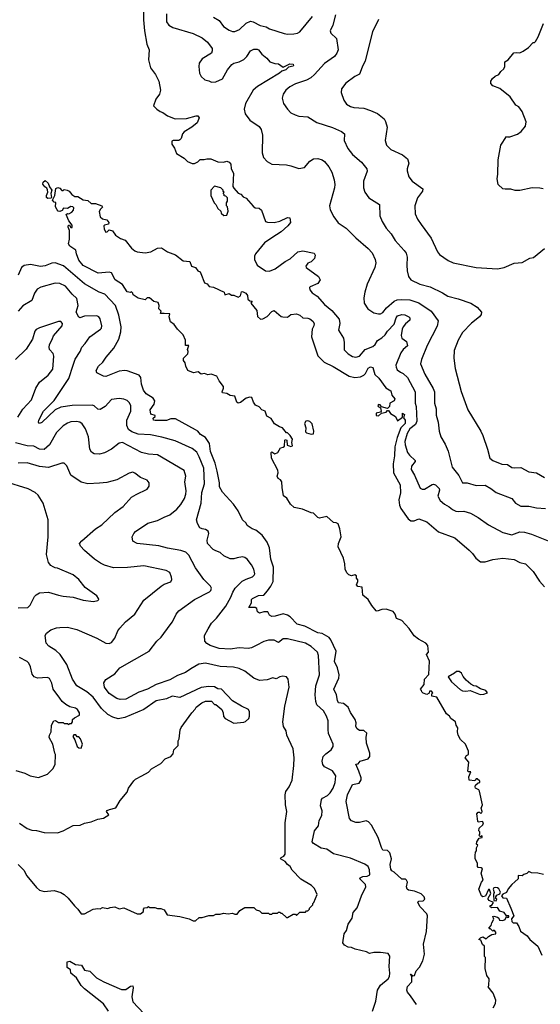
# Model space of a CAD drawing. Extents: x 1771496 to 1971148, y 471553 to 643630.
# Tile 6 of 256: x 1839138 to 1843778, y 486898 to 495673. Entities that reach past the tile are written whole.
import ezdxf

# ---------------------------------------------------------------- set-up
doc = ezdxf.new("R2010")
doc.units = 0

msp = doc.modelspace()

# ---------------------------------------------------------------- linework, layer by layer
at = {"layer": '0CON10XD'}
for points in [[(1840240, 495775), (1840241.7, 495671.7), (1840250, 495575), (1840270, 495455), (1840293.3, 495405), (1840286.7, 495315), (1840303.3, 495245), (1840347.5, 495185), (1840377.5, 495125), (1840392.5, 495045), (1840385, 495010), (1840352.5, 494965), (1840330, 494905), (1840360, 494875), (1840390, 494855), (1840415, 494846.7), (1840455, 494816.2), (1840525, 494790.8), (1840625, 494792), (1840710, 494815), (1840726, 494816), (1840738.3, 494798.3), (1840718.8, 494755), (1840671.2, 494715), (1840605, 494673.8), (1840588.8, 494655), (1840576.7, 494615), (1840565, 494602.5), (1840555, 494597.5), (1840505, 494596.7), (1840495, 494590), (1840493, 494563), (1840517, 494527), (1840535, 494480), (1840605, 494440), (1840635, 494410), (1840675, 494390), (1840695, 494392.5), (1840725, 494407.5), (1840745, 494427.5), (1840783, 494427), (1840805, 494433.3), (1840841.7, 494431.7), (1840905, 494407.5), (1840955, 494403.3), (1840985, 494412), (1841004.2, 494404.2), (1841020, 494385), (1841022, 494345), (1841044, 494305), (1841037.5, 494185), (1841045, 494170), (1841085, 494127.5), (1841108.3, 494118.3), (1841130, 494095), (1841155, 494081.2), (1841219.5, 494009.5), (1841237.5, 493997.5), (1841271.7, 493991.7), (1841292.5, 493975), (1841330, 493875), (1841347, 493867), (1841405.8, 493864.2), (1841455, 493876), (1841525, 493908.8), (1841545, 493906.7), (1841550, 493865), (1841528, 493835), (1841468, 493782), (1841385, 493729.4), (1841318.9, 493685), (1841238.6, 493585), (1841230.8, 493565), (1841230, 493535), (1841255, 493486.2), (1841330, 493435), (1841365, 493431.9), (1841416.2, 493453.8), (1841505, 493519.2), (1841548, 493542), (1841617, 493603), (1841661.7, 493611.7), (1841762.3, 493592.3), (1841772, 493575), (1841764.2, 493545), (1841734.4, 493515.6), (1841705, 493503.8), (1841688.8, 493475), (1841690, 493465), (1841800, 493385), (1841815.7, 493355), (1841795, 493322), (1841727.8, 493292.2), (1841722.2, 493285), (1841724.4, 493265), (1841745, 493240), (1841789.8, 493209.8), (1841855, 493135.8), (1841919.8, 493079.8), (1841984.2, 493005), (1841991.9, 492965), (1841980.6, 492905), (1842024.5, 492834.5), (1842031.1, 492795), (1842031.1, 492731.1), (1842064.7, 492694.7), (1842105, 492671.5), (1842135, 492664.6), (1842165, 492674.5), (1842216.5, 492733.5), (1842285, 492759.2), (1842305, 492778.2), (1842326.1, 492813.8), (1842365, 492836.9), (1842395, 492864.3), (1842415, 492898), (1842475, 492958.5), (1842492.7, 493015), (1842505, 493032.5), (1842545, 493046.5), (1842571.7, 493041.7), (1842605.6, 493025), (1842614.5, 493014.5), (1842614.4, 492995), (1842575, 492962.5), (1842555, 492934.6), (1842546.5, 492915), (1842538.3, 492858.3), (1842543.3, 492833.3), (1842586.7, 492805), (1842592.7, 492767.3), (1842555, 492733.8), (1842533.4, 492705), (1842491.1, 492595), (1842492.6, 492575), (1842503.1, 492553.1), (1842531.8, 492531.8), (1842555, 492519.7), (1842595, 492484.5), (1842662.9, 492355), (1842663.2, 492255), (1842671.3, 492225), (1842678, 492095), (1842664.9, 492065.1), (1842616.4, 492025), (1842590.8, 491985), (1842570.5, 491915), (1842573.3, 491885), (1842595, 491814.2), (1842610.8, 491790.8), (1842663.3, 491745), (1842662.5, 491735), (1842630, 491695), (1842627.5, 491665), (1842656.7, 491615), (1842707.2, 491497.2), (1842725, 491487.8), (1842745, 491489.5), (1842815, 491531.1), (1842825, 491534.4), (1842845, 491528.1), (1842877.1, 491495), (1842878.9, 491481.1), (1842864.6, 491425), (1842885, 491388.6), (1842925, 491353.8), (1842965, 491332.7), (1842995, 491307.8), (1843025, 491292.2), (1843045, 491290.6), (1843095, 491291.9), (1843154.5, 491274.5), (1843225.4, 491235.4), (1843315, 491170.8), (1843442.6, 491102.6), (1843525, 491080.8), (1843595, 491107.1), (1843635.4, 491105.4), (1843698.7, 491088.7), (1843861.7, 491021.7)], [(1840446.4, 495725), (1840446.7, 495655), (1840466, 495625), (1840503, 495603), (1840685, 495550.5), (1840765, 495512.2), (1840812.4, 495472.4), (1840851.9, 495415), (1840854.3, 495395), (1840846.5, 495373.5), (1840764, 495325), (1840737.5, 495285), (1840733.3, 495256.7), (1840740, 495195), (1840755, 495166), (1840786.6, 495136.6), (1840825, 495129.2), (1840847, 495117), (1840885, 495119.4), (1840945, 495144.4), (1840990, 495225), (1841027.5, 495275), (1841045, 495285.7), (1841095, 495298.1), (1841135, 495319.4), (1841163.1, 495345), (1841194.1, 495395.9), (1841225, 495410), (1841255, 495408.9), (1841265, 495402.9), (1841294.6, 495364.6), (1841341.2, 495331.2), (1841367.7, 495297.7), (1841412.1, 495282.1), (1841445, 495280), (1841485, 495248.8), (1841545, 495278.1), (1841575, 495275.7), (1841579.2, 495265), (1841575, 495258.8), (1841535, 495251.2), (1841510, 495225), (1841475, 495214.4), (1841452.9, 495195), (1841258.3, 495078.3), (1841220, 495045), (1841151.4, 494925), (1841137.1, 494875), (1841147.5, 494835), (1841188.3, 494778.3), (1841271.3, 494721.3), (1841289.4, 494695), (1841301.9, 494645), (1841298.1, 494485), (1841310.8, 494445), (1841345, 494408), (1841385, 494385.8), (1841515, 494378), (1841555, 494371.2), (1841625, 494346.2), (1841676.7, 494355), (1841725, 494410.8), (1841755, 494432.5), (1841795, 494435.8), (1841834.3, 494424.3), (1841855, 494409.2), (1841892.2, 494362.2), (1841918.6, 494315), (1841941.4, 494245), (1841947.1, 494205), (1841944.4, 494175), (1841899.2, 494015), (1841905, 493977.5), (1841936.9, 493916.9), (1841975, 493861.2), (1842046.2, 493815), (1842135, 493727.5), (1842244.2, 493635), (1842280, 493595), (1842307.5, 493535), (1842311.4, 493505), (1842304.4, 493465), (1842235.7, 493315), (1842212.5, 493245), (1842204.2, 493195), (1842207.7, 493147.7), (1842240, 493095), (1842295, 493060), (1842335, 493050), (1842355, 493052.5), (1842375, 493062), (1842406.5, 493105), (1842475.3, 493164.7), (1842503.3, 493175), (1842545, 493180), (1842615, 493175.5), (1842695, 493148.2), (1842804.6, 493074.6), (1842868.8, 492988.8), (1842858, 492942), (1842770.6, 492769.4), (1842717.5, 492645), (1842709.2, 492605), (1842747.8, 492515), (1842824.4, 492385), (1842834.5, 492355), (1842833.5, 492255), (1842848.2, 492205), (1842848.3, 492148.3), (1842867.8, 492085), (1842875.8, 492005), (1842892.5, 491955), (1842930.3, 491890.3), (1842956.6, 491826.6), (1842990.8, 491685), (1843050.4, 491610.4), (1843085, 491546.2), (1843125, 491544.3), (1843205, 491521.5), (1843285, 491525.6), (1843336, 491495), (1843385, 491460), (1843525, 491406), (1843556.2, 491365), (1843605, 491336.9), (1843675, 491336.5), (1843745, 491321.4), (1843825.4, 491315.4)], [(1840865.7, 495695.7), (1840915, 495664.3), (1840955, 495612.5), (1841005, 495578.6), (1841035, 495568.6), (1841055, 495567.5), (1841095.5, 495584.5), (1841155, 495640.6), (1841195, 495659.4), (1841218.8, 495655), (1841281.9, 495621.9), (1841335, 495610.5), (1841365, 495591.1), (1841495, 495550.6), (1841525, 495543.3), (1841581.9, 495548.1), (1841615, 495552.5), (1841635, 495566), (1841747.6, 495702.4)], [(1841953.3, 495715), (1841927.7, 495625), (1841903.5, 495573.5), (1841911.4, 495551.4), (1841960, 495505), (1841975.5, 495405), (1841964.6, 495375.4), (1841943.1, 495345), (1841855, 495281.5), (1841766.8, 495183.2), (1841732.9, 495155), (1841694.7, 495135.3), (1841595, 495102.5), (1841545.8, 495075), (1841510, 495045), (1841485, 495010), (1841475.8, 494975), (1841490, 494925), (1841523.8, 494875), (1841555, 494843.8), (1841594.1, 494824.1), (1841625, 494813.8), (1841705, 494806.2), (1841785, 494758), (1841925, 494712.9), (1842006.7, 494675), (1842033.8, 494655), (1842028.6, 494595), (1842063.8, 494523.8), (1842105, 494470), (1842183.2, 494403.2), (1842232, 494345), (1842233.9, 494323.9), (1842202.9, 494235), (1842203, 494173), (1842214.3, 494134.3), (1842248.8, 494085), (1842345, 494026.7), (1842348.6, 493925), (1842367.5, 493875), (1842405.5, 493815.5), (1842448.1, 493765), (1842482.9, 493705), (1842565.8, 493615), (1842581.7, 493591.7), (1842591.9, 493555), (1842587.1, 493485), (1842590.8, 493435), (1842604.2, 493384.2), (1842623.3, 493355), (1842705, 493314.4), (1842795, 493291.9), (1842905, 493240), (1842955, 493209.4), (1843046.4, 493186.4), (1843160, 493145), (1843215, 493110.8), (1843254.2, 493065), (1843250, 493045), (1843235, 493024), (1843165, 492967.5), (1843085.8, 492885), (1843044.6, 492815.4), (1843010, 492725), (1843005.8, 492655.8), (1843018.6, 492565), (1843072, 492358), (1843130.8, 492195), (1843248, 492005), (1843265, 491967.5), (1843308, 491845), (1843326.7, 491765), (1843353.4, 491743.4), (1843435, 491711.4), (1843485, 491707.5), (1843525, 491682.9), (1843545, 491678.6), (1843605, 491682.5), (1843675, 491644.3), (1843745, 491634.2), (1843815, 491594.2)], [(1842335.8, 495675), (1842281.9, 495565), (1842216.7, 495305), (1842189.3, 495250.7), (1842165, 495187.5), (1842125, 495166.7), (1842045, 495106.2), (1842005, 495057.5), (1842004.1, 495024.1), (1842025.7, 494955.7), (1842051.3, 494921.3), (1842085, 494899.2), (1842115, 494891.4), (1842204.4, 494884.4), (1842265, 494864.3), (1842325.5, 494835.5), (1842385, 494790), (1842399.2, 494765), (1842414.2, 494715), (1842394.2, 494595), (1842405.8, 494555.8), (1842446.8, 494516.8), (1842548.3, 494468.3), (1842594.1, 494434.1), (1842606, 494395), (1842590, 494345), (1842590, 494325), (1842605, 494272.5), (1842635, 494233.8), (1842730, 494165), (1842726.7, 494145), (1842682, 494085), (1842659.2, 494015), (1842663, 493943), (1842684.2, 493895), (1842716.7, 493846.7), (1842804.2, 493725), (1842860.8, 493605), (1842879.7, 493579.7), (1842955.8, 493525.8), (1843002.5, 493505), (1843205, 493464.2), (1843395, 493453.8), (1843455.8, 493464.2), (1843545, 493502.5), (1843615, 493507.5), (1843685, 493546.7), (1843716.1, 493553.9), (1843815, 493632.5)], [(1843802.5, 494165), (1843775, 494172), (1843705, 494174), (1843595, 494152), (1843555, 494151.2), (1843515, 494163.3), (1843465, 494161.2), (1843445, 494166.7), (1843403.3, 494205), (1843393.3, 494255), (1843400, 494295), (1843401.2, 494425), (1843426.1, 494553.9), (1843475, 494632.5), (1843485, 494627.5), (1843505, 494630), (1843575, 494653.3), (1843607.5, 494675), (1843646.1, 494723.9), (1843653, 494763), (1843616.7, 494855), (1843585, 494897.5), (1843560.7, 494910.7), (1843510, 494985), (1843418.3, 495058.3), (1843355, 495082.5), (1843337.5, 495105), (1843336.7, 495125), (1843350.5, 495149.5), (1843375, 495170), (1843407.5, 495185), (1843425, 495212.5), (1843453.3, 495235), (1843461.2, 495255), (1843462.5, 495297.5), (1843490, 495315), (1843542.5, 495377.5), (1843565, 495381.2), (1843595, 495376.7), (1843625, 495391.2), (1843672.5, 495425), (1843715, 495470), (1843725, 495470), (1843735, 495480), (1843759.5, 495520.5), (1843805, 495637.5)], [(1839389.3, 494079.3), (1839378.3, 494088.3), (1839376.7, 494106.7), (1839390, 494135), (1839386.4, 494156.4), (1839380.7, 494170.7), (1839362.5, 494182.5), (1839343, 494207), (1839346.4, 494223.6), (1839365, 494240), (1839392.5, 494215), (1839403, 494183), (1839423.3, 494155), (1839416.7, 494125), (1839422.5, 494087.5), (1839415, 494083.3), (1839389.3, 494079.3)], [(1839471.2, 493978.8), (1839457.5, 494005), (1839460, 494045), (1839445, 494047.5), (1839430, 494065), (1839452.5, 494105), (1839461.2, 494168.8), (1839477, 494177), (1839495, 494170), (1839515, 494150), (1839525, 494150), (1839535, 494160), (1839560, 494155), (1839580, 494145), (1839603.6, 494113.6), (1839628.3, 494098.3), (1839655, 494097.5), (1839705, 494066.7), (1839745, 494060), (1839775, 494033.8), (1839815, 494036), (1839870, 494015), (1839877, 494003), (1839857, 493983), (1839847, 493963), (1839856.2, 493916.2), (1839875, 493897.5), (1839915, 493890), (1839932.5, 493865), (1839930, 493850), (1839895, 493842.5), (1839887.5, 493835), (1839890, 493805), (1839905, 493780), (1839918.3, 493781.7), (1839935, 493800), (1839965, 493790), (1839991.2, 493751.2), (1840035, 493722), (1840077.5, 493707.5), (1840135, 493636.2), (1840165, 493612.5), (1840183.6, 493603.6), (1840255, 493594.4), (1840305.5, 493604.5), (1840365, 493638.1), (1840400.8, 493640.8), (1840455, 493603.8), (1840527, 493577), (1840595, 493523.3), (1840655, 493516.7), (1840670, 493475), (1840705, 493463.3), (1840725.6, 493435.6), (1840746.7, 493425), (1840752.3, 493412.3), (1840786.2, 493326.2), (1840808.1, 493318.1), (1840827.5, 493295), (1840865, 493288), (1840960, 493245), (1840965, 493220), (1841005, 493232.5), (1841025, 493217.5), (1841046.4, 493216.4), (1841085, 493200), (1841105, 493212.5), (1841115, 493247.5), (1841125, 493250), (1841153.3, 493235), (1841168, 493215), (1841170.7, 493180.7), (1841188.3, 493168.3), (1841210, 493165), (1841197.5, 493145), (1841250.7, 493080.7), (1841258.3, 493028.3), (1841285, 493002.5), (1841305, 493006.7), (1841345, 493028.8), (1841385, 493071.2), (1841405, 493080), (1841468.8, 493028.8), (1841483.9, 493023.9), (1841525, 493022.5), (1841555, 493046.7), (1841605, 493050.8), (1841635, 493040), (1841662.5, 493015), (1841705, 493014.2), (1841725, 493007.1), (1841751.2, 492985), (1841762, 492965), (1841759.2, 492945), (1841743.1, 492915), (1841737.5, 492845), (1841795.9, 492675.9), (1841851, 492621), (1841932.7, 492582.7), (1842075, 492494.4), (1842125.5, 492484.5), (1842175, 492490), (1842205, 492504), (1842220, 492520), (1842245, 492567.1), (1842265, 492580), (1842284.2, 492574.2), (1842301.9, 492511.9), (1842339.1, 492479.1), (1842400.5, 492390.5), (1842444.3, 492364.3), (1842455, 492326.7), (1842480, 492295), (1842473.9, 492276.1), (1842437.5, 492255), (1842432.9, 492225), (1842415, 492206.7), (1842363, 492223), (1842350.7, 492240.7), (1842335, 492242.5), (1842330, 492235), (1842333.3, 492225), (1842353.6, 492213.6), (1842360, 492185), (1842353.8, 492176.2), (1842315, 492166.2), (1842314.4, 492144.4), (1842335, 492142.5), (1842363, 492167), (1842404, 492176), (1842415, 492190), (1842425, 492190), (1842441.7, 492161.7), (1842487.5, 492137.5), (1842505, 492098.8), (1842550.7, 492129.3), (1842550, 492165), (1842568, 492155), (1842560, 492125), (1842573.8, 492103.8), (1842573.9, 492075), (1842533.3, 492035), (1842501, 491949), (1842481.2, 491865), (1842477.7, 491785), (1842466.5, 491715), (1842470, 491635), (1842527.4, 491527.4), (1842531.9, 491455), (1842516.8, 491393.2), (1842522.9, 491345), (1842535.6, 491315.6), (1842599.2, 491225), (1842625, 491205.6), (1842652.9, 491207.1), (1842695, 491223.8), (1842767.6, 491197.6), (1842869.1, 491109.1), (1843016.2, 491056.2), (1843143.8, 490945), (1843173.8, 490915), (1843203, 490873), (1843245, 490840), (1843285, 490840.8), (1843355, 490863.1), (1843445, 490873.3), (1843545, 490861.2), (1843596.1, 490836.1), (1843645, 490823.3), (1843715.5, 490755.5), (1843769.5, 490669.5), (1843815, 490618.6)], [(1840958.3, 493928.3), (1840985, 493930), (1840996.7, 493965), (1840990, 494005), (1840980, 494015), (1840981.7, 494041.7), (1840990, 494055), (1840990, 494085), (1840975, 494100), (1840961.7, 494101.7), (1840960, 494115), (1840950, 494125), (1840960, 494135), (1840951.7, 494141.7), (1840950, 494155), (1840930, 494175), (1840875, 494190), (1840840, 494155), (1840842.5, 494105), (1840871.7, 494041.7), (1840887.5, 494025), (1840905, 493990), (1840930, 493965), (1840935, 493950), (1840958.3, 493928.3)], [(1843357.5, 486865), (1843377.5, 486905), (1843382.5, 486935), (1843357, 486997), (1843313, 487053), (1843320, 487065), (1843322.5, 487125), (1843302.5, 487155), (1843287, 487217), (1843290, 487315), (1843280, 487325), (1843280, 487415), (1843261.7, 487431.7), (1843248.3, 487468.3), (1843230, 487475), (1843245, 487490), (1843265, 487497.5), (1843295, 487480), (1843317, 487503), (1843345, 487520), (1843380, 487525), (1843381.7, 487541.7), (1843370, 487555), (1843363, 487557), (1843355, 487550), (1843335, 487570), (1843325, 487570), (1843320, 487575), (1843340.7, 487599.3), (1843346.2, 487625), (1843362.5, 487655), (1843355, 487680), (1843365, 487682.5), (1843395, 487673.3), (1843406.7, 487665), (1843415, 487647.5), (1843443.6, 487643.6), (1843465, 487653.3), (1843475, 487680), (1843485, 487670), (1843495.8, 487674.2), (1843496.2, 487685), (1843475, 487687.5), (1843455.6, 487715.6), (1843418.3, 487728.3), (1843395, 487761.2), (1843345, 487757.5), (1843330, 487765), (1843331.7, 487778.3), (1843345, 487780), (1843360, 487805), (1843323, 487823), (1843312.5, 487835), (1843312.5, 487845), (1843337.5, 487885), (1843325, 487920), (1843315, 487920), (1843288, 487862), (1843265, 487856.7), (1843252.5, 487865), (1843230, 487925), (1843252.5, 487985), (1843267.5, 488005), (1843250, 488065), (1843262.5, 488105), (1843250, 488115), (1843225, 488117.5), (1843217.5, 488125), (1843216.7, 488155), (1843197.5, 488195), (1843197.5, 488225), (1843200, 488255), (1843210, 488265), (1843208.3, 488291.7), (1843220, 488315), (1843210, 488325), (1843212.5, 488345), (1843231.7, 488378.3), (1843260, 488385), (1843258.3, 488398.3), (1843245, 488390), (1843230, 488405), (1843240, 488415), (1843240, 488435), (1843230, 488445), (1843233, 488467), (1843265, 488497.5), (1843272.5, 488515), (1843263, 488527), (1843225, 488520), (1843220.7, 488530.7), (1843213.3, 488595), (1843225, 488610), (1843235, 488610), (1843245, 488600), (1843257.5, 488605), (1843260, 488615), (1843250, 488645), (1843261.2, 488675), (1843237, 488797), (1843229.3, 488809.3), (1843200, 488825), (1843197.5, 488835), (1843200.7, 488849.3), (1843225, 488870), (1843240, 488875), (1843240, 488885), (1843215, 488907.5), (1843205, 488907.5), (1843197.5, 488895), (1843195, 488890), (1843142.5, 488895), (1843140, 488925), (1843160, 488970), (1843135, 488970), (1843132.5, 488975), (1843140, 489055), (1843107.5, 489095), (1843120, 489115), (1843137, 489123), (1843137.5, 489155), (1843112.5, 489215), (1843067, 489257), (1843046.7, 489295), (1843040, 489325), (1843041.7, 489361.7), (1843027.5, 489385), (1843023.3, 489415), (1842980, 489445), (1842967.5, 489465), (1842942.5, 489485), (1842856.4, 489636.4), (1842810, 489645), (1842810, 489665), (1842820, 489675), (1842808.3, 489688.3), (1842791.7, 489688.3), (1842788.3, 489671.7), (1842765, 489657.5), (1842735, 489670), (1842721.7, 489681.7), (1842720, 489695), (1842710, 489705), (1842741.7, 489748.3), (1842746.7, 489795), (1842783, 489837), (1842790, 489955), (1842762.5, 490015), (1842782.5, 490035), (1842776, 490095), (1842758.8, 490115), (1842692.2, 490152.2), (1842652.4, 490182.4), (1842607.8, 490247.8), (1842545, 490319.2), (1842497.1, 490337.1), (1842482.9, 490375), (1842465, 490397.5), (1842405, 490418.1), (1842365, 490415.8), (1842325, 490401.2), (1842315, 490403.8), (1842275, 490452.5), (1842242.9, 490505), (1842195.8, 490545), (1842190, 490615), (1842151.2, 490621.2), (1842140, 490635), (1842152.5, 490665), (1842151.7, 490681.7), (1842140, 490695), (1842140, 490715), (1842125, 490726.7), (1842095, 490717.5), (1842070, 490725), (1842053, 490743), (1842037.5, 490775), (1842037, 490823), (1842024, 490875), (1841976.7, 490975), (1841978.8, 491005), (1842003.3, 491065), (1841992, 491135), (1841975, 491180), (1841959.3, 491189.3), (1841935, 491192.5), (1841876.4, 491246.4), (1841810.7, 491230.7), (1841795, 491237.5), (1841755, 491276.2), (1841735, 491278.8), (1841659.5, 491309.5), (1841585, 491325.6), (1841552.9, 491355), (1841519.5, 491409.5), (1841490.5, 491430.5), (1841476.1, 491503.9), (1841473.9, 491553.9), (1841461.7, 491571.7), (1841442.5, 491585), (1841433.6, 491603.6), (1841442.5, 491635), (1841439.3, 491659.3), (1841382.5, 491765), (1841380, 491815), (1841385, 491820), (1841412.5, 491802.5), (1841440, 491815), (1841461.7, 491858.3), (1841487, 491863), (1841498.3, 491871.7), (1841500, 491925), (1841505, 491930), (1841520, 491925), (1841521.7, 491881.7), (1841540, 491875), (1841555, 491870), (1841570, 491875), (1841563.3, 491903.3), (1841568.8, 491935), (1841548.3, 491968.3), (1841525, 491990), (1841515, 491990), (1841480, 492035), (1841453, 492043), (1841410, 492070), (1841380, 492120), (1841340.7, 492140.7), (1841324.3, 492184.3), (1841295, 492196.7), (1841272.5, 492222.5), (1841238.3, 492238.3), (1841221.2, 492265), (1841207.5, 492305), (1841188, 492308), (1841155, 492299.2), (1841105, 492262), (1841085, 492256.7), (1841073.8, 492263.8), (1841055, 492317.5), (1841015, 492322.5), (1840985, 492341.2), (1840945, 492347.5), (1840942.3, 492357.7), (1840955, 492390), (1840953.8, 492405), (1840916.2, 492455), (1840895, 492496.2), (1840845, 492513.8), (1840815, 492508.8), (1840785, 492518.8), (1840755, 492512.5), (1840730, 492535), (1840687, 492527), (1840637, 492547), (1840617.5, 492585), (1840612.5, 492615), (1840597.5, 492635), (1840597.5, 492655), (1840637.5, 492695), (1840640, 492715), (1840633.3, 492735), (1840645, 492770), (1840615, 492770), (1840616.1, 492816.1), (1840593.8, 492865), (1840544.2, 492914.2), (1840516, 492956), (1840480.6, 492980.6), (1840471.2, 493025), (1840475, 493050), (1840425, 493053.8), (1840393, 493053), (1840400, 493075), (1840377.5, 493095), (1840380, 493125), (1840372.5, 493152.5), (1840332.5, 493162.5), (1840295, 493193.3), (1840275, 493193.3), (1840255, 493177.5), (1840195, 493192.5), (1840150, 493220), (1840146.7, 493235), (1840135, 493246.7), (1840125, 493242.5), (1840095, 493246.7), (1840053.3, 493313.3), (1839990, 493355), (1839955.6, 493415.6), (1839935, 493421.5), (1839836.7, 493415), (1839705, 493482.9), (1839665, 493530), (1839643.3, 493585), (1839638.1, 493618.1), (1839585, 493654.3), (1839574.3, 493675.7), (1839582.3, 493717.7), (1839583.3, 493795), (1839568.8, 493825), (1839570, 493835), (1839575, 493842.5), (1839581.7, 493841.7), (1839595, 493820), (1839605, 493820), (1839607, 493843), (1839575, 493880), (1839553, 493937), (1839563.3, 493946.7), (1839575, 493943.3), (1839603.9, 493956.1), (1839618, 493975), (1839621.2, 493995), (1839612.5, 494005), (1839595, 494008.8), (1839565, 493990), (1839528.3, 493991.7), (1839516.4, 493973.6), (1839495, 493962.5), (1839481.2, 493965), (1839471.2, 493978.8)], [(1840022.7, 492825), (1840039.5, 492890.5), (1840042.7, 492935), (1840020.8, 493040.8), (1839991.9, 493125), (1839897.6, 493227.6), (1839845, 493244.5), (1839715, 493317.3), (1839527.8, 493477.8), (1839454.6, 493505.4), (1839425, 493502.7), (1839365, 493479.1), (1839322.7, 493472.7), (1839235, 493489.7), (1839177.7, 493482.3), (1839154.3, 493465), (1839123.2, 493396.8)], [(1839615.6, 492594.4), (1839632, 492648), (1839675.8, 492715), (1839690.8, 492755), (1839722.7, 492787.3), (1839764.2, 492845), (1839859.2, 492915), (1839867.1, 492925), (1839870, 492945), (1839855, 493006.2), (1839843.6, 493023.6), (1839825, 493034.4), (1839715, 493031.2), (1839675, 493015.8), (1839665, 493022.5), (1839640.5, 493065), (1839658.2, 493125), (1839647.8, 493187.8), (1839605, 493227.8), (1839545, 493299.1), (1839495, 493321.5), (1839455, 493323.5), (1839325, 493288.1), (1839295, 493272.5), (1839270, 493235), (1839245, 493170), (1839165, 493122), (1839125, 493074)], [(1839120, 492130), (1839165, 492202.9), (1839242.5, 492285), (1839280.9, 492389.1), (1839315, 492442.9), (1839390.6, 492505), (1839432.8, 492557.2), (1839443.5, 492675), (1839435, 492697.5), (1839403.3, 492735), (1839400, 492755), (1839402.5, 492775), (1839429.1, 492830.9), (1839438.6, 492855), (1839517.1, 492945), (1839518.1, 492965), (1839505, 492982), (1839485, 492982.5), (1839313.8, 492926.2), (1839285, 492910.8), (1839273.6, 492896.4), (1839252.2, 492825), (1839194.7, 492735.3), (1839100.6, 492645)], [(1842674, 486895), (1842622.2, 486972.2), (1842594.4, 487005), (1842588.6, 487025), (1842595, 487056.2), (1842632.9, 487097.1), (1842631.7, 487141.7), (1842620, 487165), (1842625, 487167.5), (1842641.7, 487151.7), (1842657.5, 487155), (1842671.2, 487195), (1842700.7, 487229.3), (1842731.5, 487285), (1842744.5, 487345), (1842737.3, 487435), (1842763.8, 487545), (1842771.5, 487685), (1842765.4, 487705), (1842707.8, 487765), (1842686.7, 487805), (1842695, 487816.7), (1842735, 487819.2), (1842748, 487835), (1842742, 487855), (1842715, 487880.8), (1842655.7, 487905.7), (1842602.5, 487915), (1842590, 487925), (1842584.1, 487944.1), (1842593.8, 487985), (1842585, 488003.3), (1842575, 488013.3), (1842544.2, 488014.2), (1842476.4, 488076.4), (1842455, 488085.7), (1842445, 488100.8), (1842438.4, 488145), (1842451.5, 488195), (1842436.4, 488246.4), (1842415, 488268.5), (1842375, 488272.2), (1842361.1, 488295), (1842333.4, 488383.4), (1842272.8, 488492.8), (1842246, 488525), (1842225, 488532.5), (1842165, 488518), (1842135, 488518.8), (1842095, 488532.5), (1842077.5, 488555), (1842048.6, 488705), (1842060.8, 488765), (1842104.6, 488855.4), (1842162.4, 488867.6), (1842182, 488898), (1842181.5, 488915), (1842160.6, 488975), (1842133.6, 489036.4), (1842155, 489040), (1842172.5, 489065), (1842245, 489086.2), (1842257.5, 489105), (1842259.2, 489135), (1842230, 489225), (1842225.5, 489275), (1842232.5, 489315), (1842205, 489338.9), (1842165, 489336.7), (1842145, 489351.9), (1842133.1, 489375), (1842135.6, 489405), (1842127.5, 489435), (1842085, 489498.8), (1842065.4, 489545.4), (1842025, 489578.6), (1841980, 489585), (1841971.8, 489605), (1841960, 489655), (1841938.9, 489705), (1841981.2, 489805), (1841984.6, 489835), (1841970.4, 489895), (1841945, 489952.5), (1841958, 490045), (1841911.5, 490145), (1841895, 490166.5), (1841835, 490202.7), (1841795, 490207.7), (1841678.8, 490268.8), (1841610.8, 490285), (1841549.8, 490349.7), (1841525.3, 490365.3), (1841485, 490376.2), (1841414.6, 490355.4), (1841384.7, 490354.7), (1841365.7, 490365), (1841350, 490395), (1841315, 490396.7), (1841275, 490382.5), (1841257.5, 490395), (1841250, 490425), (1841237.5, 490435), (1841180, 490435), (1841203.9, 490476.1), (1841203.8, 490505), (1841213.3, 490515), (1841265, 490540.4), (1841315, 490545.5), (1841346, 490584), (1841376.6, 490623.4), (1841396.5, 490665), (1841399.7, 490795), (1841377.5, 490865), (1841362.9, 490965), (1841342.9, 491015), (1841299.6, 491079.6), (1841242.8, 491122.8), (1841211.2, 491135), (1841166.7, 491165), (1841156.7, 491185), (1841124.3, 491215), (1841084.6, 491294.6), (1841044.3, 491354.3), (1840945, 491461.2), (1840918.8, 491508.8), (1840918.1, 491545), (1840898.4, 491648.4), (1840879, 491719), (1840838.2, 491825), (1840829.2, 491895), (1840795, 491950), (1840749.5, 491975), (1840725.6, 492005.6), (1840705, 492016.9), (1840526.2, 492115), (1840485, 492116.5), (1840445, 492100), (1840345, 492100), (1840330, 492105), (1840328.8, 492121.2), (1840346.2, 492135), (1840346, 492145), (1840306.4, 492156.4), (1840302.2, 492195), (1840336, 492245), (1840341.4, 492275), (1840328.5, 492298.5), (1840265, 492337.7), (1840240.6, 492370.6), (1840222.3, 492425), (1840218.1, 492485), (1840203.8, 492505), (1840095.7, 492544.3), (1840075, 492546.2), (1840025, 492540), (1839905, 492494.3), (1839885, 492496), (1839826.7, 492525), (1839820, 492545), (1839841.1, 492585), (1839878.9, 492621.1), (1839907.5, 492665), (1839977.3, 492745), (1840022.7, 492825)], [(1842283.1, 486835), (1842312.9, 486925), (1842326, 487025), (1842355, 487068.8), (1842422.9, 487125), (1842433.1, 487145), (1842437.5, 487175), (1842431.1, 487235), (1842435.8, 487325.8), (1842420.7, 487350.7), (1842355, 487360), (1842295, 487360), (1842255, 487350), (1842230, 487365), (1842128.8, 487388.8), (1842095, 487403.3), (1842065, 487406.7), (1842032.5, 487425), (1842017.5, 487445), (1842031.2, 487525), (1842051.2, 487555), (1842065, 487612.5), (1842100, 487665), (1842111.4, 487715), (1842145, 487756.2), (1842185, 487863.3), (1842224.3, 487945), (1842218.5, 487965), (1842168, 488015), (1842172, 488025), (1842195, 488037.5), (1842235, 488038.2), (1842258, 488052), (1842255.5, 488095.5), (1842244.3, 488124.3), (1842215, 488148), (1842085, 488199.4), (1841935, 488238.9), (1841875, 488279.1), (1841825, 488289.2), (1841755, 488331.9), (1841744.5, 488345), (1841765.6, 488445), (1841801.4, 488488.6), (1841807.1, 488535), (1841830.2, 488579.8), (1841832.2, 488622.2), (1841819.5, 488665), (1841827.9, 488722.1), (1841838, 488735), (1841882.3, 488757.7), (1841905, 488781.1), (1841930.7, 488825), (1841950, 488875), (1841956.2, 488935), (1841925, 488978.2), (1841853.5, 489015), (1841840.4, 489035), (1841833.8, 489065), (1841843.6, 489106.4), (1841865, 489130), (1841914.2, 489165), (1841932, 489195), (1841932, 489215), (1841891.3, 489311.3), (1841885.7, 489345.7), (1841886.9, 489425), (1841872.2, 489465), (1841845, 489514.2), (1841787.4, 489567.4), (1841777.8, 489595), (1841772.7, 489655), (1841777.1, 489735), (1841811.1, 489835), (1841801.5, 490005), (1841791.9, 490035), (1841735.9, 490085.9), (1841685, 490116.4), (1841525, 490155.4), (1841485, 490154.3), (1841445, 490121.1), (1841405, 490143.3), (1841355, 490141.9), (1841315, 490130.6), (1841245.3, 490094.7), (1841205, 490073.8), (1841175, 490067.5), (1841095, 490075.4), (1841015, 490062.7), (1840915, 490070), (1840834.2, 490094.2), (1840804.7, 490114.7), (1840789.2, 490135), (1840784, 490185), (1840817.1, 490245), (1840848.6, 490295), (1840891.2, 490338.8), (1840975, 490447.1), (1841020.9, 490525), (1841038.3, 490571.7), (1841058.5, 490605), (1841122.1, 490667.9), (1841155, 490688.1), (1841212.7, 490707.3), (1841228.8, 490721.2), (1841233.8, 490735), (1841224.3, 490775), (1841203.1, 490815), (1841165, 490864.2), (1841145, 490879.2), (1841124.2, 490884.2), (1841075, 490878.1), (1841045, 490867.1), (1841015, 490868), (1840956.7, 490895), (1840923.2, 490923.2), (1840885, 490940.6), (1840861.9, 490951.9), (1840811.9, 491005), (1840807.9, 491035), (1840822.9, 491092.9), (1840818, 491115), (1840795, 491130), (1840764.4, 491134.4), (1840743.3, 491145), (1840721.9, 491181.9), (1840712.5, 491215), (1840754.6, 491365), (1840761.9, 491458.1), (1840783.9, 491535), (1840778.4, 491675), (1840738.3, 491778.3), (1840717.2, 491817.2), (1840675, 491852.5), (1840525, 491918.5), (1840405, 491951.8), (1840305, 491972), (1840195, 491979.6), (1840138.3, 491998.3), (1840109.1, 492019.1), (1840092, 492055), (1840092.5, 492105), (1840128.2, 492185), (1840128.1, 492235), (1840112.4, 492262.4), (1840095, 492277.5), (1840065, 492290.8), (1840025, 492297.1), (1839955, 492287.1), (1839899.2, 492225), (1839855, 492199.2), (1839835, 492202), (1839801.7, 492231.7), (1839785, 492238.1), (1839605, 492234), (1839505, 492220), (1839454.3, 492195), (1839335, 492083.8), (1839313.3, 492075), (1839306.2, 492086.2), (1839309.2, 492105), (1839350, 492185), (1839445, 492280), (1839575, 492475.8), (1839615.6, 492594.4)], [(1839125, 488143.8), (1839175, 488092.5), (1839202.1, 488042.1), (1839288.3, 487938.3), (1839315, 487916.2), (1839355.9, 487904.1), (1839445, 487910.8), (1839505, 487894), (1839533.3, 487875), (1839568.8, 487845), (1839625, 487773.8), (1839656.7, 487745), (1839685, 487702.5), (1839715, 487702.5), (1839793.6, 487746.4), (1839835, 487752.5), (1839855, 487747.5), (1839875, 487760), (1839925, 487750), (1839945, 487760), (1839985, 487767.5), (1840025, 487747.5), (1840065, 487757.5), (1840185, 487702.5), (1840215, 487702.5), (1840240, 487725), (1840240, 487745), (1840251.7, 487758.3), (1840275, 487760), (1840285, 487770), (1840295, 487760), (1840341.7, 487761.7), (1840365, 487750), (1840395, 487750), (1840425, 487740), (1840453.6, 487693.6), (1840565, 487680), (1840649.3, 487659.3), (1840685, 487642.5), (1840705, 487642.5), (1840738.3, 487671.7), (1840765, 487672.5), (1840825, 487690), (1840865, 487690), (1840885, 487700), (1840925, 487700), (1840955, 487710), (1840995, 487702.5), (1841035, 487710), (1841055, 487700), (1841075, 487700), (1841100, 487735), (1841145, 487760), (1841225, 487760), (1841245, 487740), (1841275, 487730), (1841295, 487710), (1841355, 487710), (1841365, 487700), (1841385, 487700), (1841395, 487710), (1841435, 487710), (1841445, 487720), (1841455, 487720), (1841465, 487710), (1841475, 487710), (1841515, 487670), (1841525, 487670), (1841575, 487700), (1841595, 487700), (1841605, 487690), (1841635, 487720), (1841685, 487720), (1841695, 487730), (1841705, 487730), (1841720, 487745), (1841720, 487755), (1841750, 487785), (1841750, 487795), (1841760, 487805), (1841790, 487875), (1841765, 487930), (1841740, 487955), (1841645, 488012.5), (1841565, 488092.5), (1841547.5, 488125), (1841525, 488142.5), (1841505, 488170), (1841462.5, 488195), (1841467.5, 488205), (1841493, 488217), (1841503, 488237), (1841504.2, 488515.8), (1841520, 488615), (1841508, 488675), (1841502.5, 488765), (1841510, 488795), (1841538.8, 488835), (1841566, 488895), (1841581.9, 489025), (1841585.6, 489095), (1841575.5, 489175.5), (1841518.6, 489295), (1841511.4, 489335), (1841490, 489375), (1841484.4, 489414.4), (1841501.4, 489555), (1841539.2, 489725), (1841530, 489795), (1841516.7, 489815), (1841483.6, 489823.6), (1841455, 489816.2), (1841425, 489798.8), (1841395, 489806), (1841345, 489789.2), (1841275, 489782.5), (1841225.6, 489805.6), (1841145, 489867.1), (1841095, 489890), (1841042.8, 489902.8), (1840925, 489908.8), (1840795, 489937.3), (1840735, 489929.5), (1840663.5, 489886.5), (1840614.7, 489855.3), (1840545, 489827.5), (1840475, 489789.1), (1840355, 489747.1), (1840275.8, 489705), (1840200.4, 489679.6), (1840085, 489617.3), (1840034.5, 489614.5), (1840005, 489622.9), (1839935, 489668.6), (1839894.2, 489725), (1839887, 489763), (1839905, 489792.5), (1839985, 489843.3), (1840031.2, 489895), (1840291.2, 490045), (1840360.8, 490135), (1840399.3, 490170.7), (1840480.2, 490279.8), (1840500.6, 490305), (1840532, 490375), (1840556.6, 490403.4), (1840695, 490505.8), (1840830, 490575), (1840841.2, 490585), (1840848, 490605), (1840838.8, 490625), (1840779.2, 490685), (1840705, 490788), (1840645, 490902), (1840618.2, 490928.2), (1840573, 490943), (1840454, 490964), (1840377.5, 490985), (1840184.5, 491004.5), (1840145.9, 491025.9), (1840140, 491065), (1840154, 491095), (1840169.7, 491110.3), (1840278.8, 491185), (1840365, 491209.4), (1840425, 491238.1), (1840475, 491261.1), (1840538.3, 491311.7), (1840575, 491352.5), (1840606.7, 491405), (1840620, 491445), (1840622.7, 491475), (1840609.1, 491555), (1840618.5, 491605), (1840603.7, 491653.7), (1840365, 491793.3), (1840285, 491800.5), (1840225, 491814.6), (1840055, 491904.4), (1840025, 491900), (1839955, 491844.2), (1839893.3, 491813.3), (1839848.8, 491801.2), (1839803.2, 491803.2), (1839779.1, 491819.1), (1839764.5, 491844.5), (1839750, 491955), (1839723.6, 492025), (1839695, 492070), (1839673.8, 492085), (1839645, 492091.2), (1839595, 492087.9), (1839563, 492077), (1839525, 492051.8), (1839465.3, 491994.7), (1839405, 491882.9), (1839355, 491843.1), (1839315, 491846.1), (1839265, 491872.5), (1839205, 491874.5), (1839100.9, 491900.9)], [(1841735, 491977.5), (1841755, 491982.5), (1841760, 492005), (1841745, 492072.5), (1841725, 492093.3), (1841705, 492098.8), (1841687.5, 492095), (1841677.5, 492075), (1841687.5, 492035), (1841685, 492000), (1841695, 491990), (1841735, 491977.5)], [(1839135, 488512), (1839203.2, 488463.2), (1839245, 488449.2), (1839287.7, 488447.7), (1839355, 488428.8), (1839475, 488426.7), (1839525, 488442.5), (1839615, 488490), (1839676.4, 488493.6), (1839715, 488512.5), (1839775, 488523.3), (1839835, 488547.5), (1839885, 488557.5), (1839933.3, 488585), (1839912.5, 488615), (1839917.5, 488625), (1839937.5, 488635), (1839995, 488647.5), (1840032.5, 488715), (1840095, 488787.5), (1840106.7, 488825), (1840155, 488890), (1840170, 488905), (1840226.7, 488933.3), (1840285, 488967.5), (1840313.9, 488996.1), (1840395, 489042.5), (1840435, 489086.7), (1840485, 489107.5), (1840505, 489130), (1840513, 489167), (1840550, 489205), (1840550, 489245), (1840560, 489265), (1840567.5, 489345), (1840576.4, 489363.6), (1840673.6, 489496.4), (1840703, 489527), (1840710, 489545), (1840760, 489585), (1840795, 489600), (1840848.3, 489598.3), (1840875, 489570), (1840885, 489570), (1840940, 489525), (1840952.5, 489495), (1840953, 489463), (1840970, 489445), (1841045, 489402.5), (1841135, 489413.3), (1841150.7, 489419.3), (1841180, 489445), (1841186.7, 489465), (1841187.5, 489505), (1841177.5, 489525), (1841114.4, 489554.4), (1841035, 489603.3), (1840935.8, 489705.8), (1840905, 489710), (1840875, 489726), (1840825, 489731.2), (1840755, 489721.2), (1840565, 489631.9), (1840495.5, 489644.5), (1840445, 489621.2), (1840355, 489603.1), (1840244.7, 489525.3), (1840075, 489453.6), (1840015, 489443.3), (1839968, 489458), (1839925, 489479.6), (1839867.7, 489535), (1839793.1, 489635), (1839735, 489681.2), (1839647.5, 489735), (1839609.4, 489795), (1839557.5, 489925), (1839500, 490015), (1839461.3, 490051.3), (1839398.7, 490088.7), (1839375, 490116.7), (1839366.2, 490185), (1839376.2, 490205), (1839415, 490234), (1839467.3, 490252.7), (1839495, 490255.8), (1839565, 490258.6), (1839647.2, 490237.2), (1839825, 490161.4), (1839905, 490117.1), (1839935, 490112.9), (1839956.8, 490123.2), (1839985, 490160), (1840012.5, 490225), (1840029.7, 490250.3), (1840082, 490305), (1840165, 490373.8), (1840245, 490498), (1840398.8, 490625), (1840425, 490641.4), (1840485, 490663.8), (1840492.5, 490685), (1840492, 490705), (1840476, 490745), (1840443.4, 490763.4), (1840245, 490804.4), (1840099.4, 490790.6), (1839975, 490788.1), (1839895, 490811.4), (1839858.3, 490828.3), (1839804.6, 490864.6), (1839715, 490942.5), (1839679.7, 490979.7), (1839670, 491005), (1839690.7, 491029.3), (1839815, 491134.2), (1839869.4, 491170.6), (1839985, 491280.8), (1840060.8, 491335), (1840135, 491416), (1840175, 491442), (1840275, 491490), (1840293.3, 491515), (1840291.2, 491545), (1840275, 491568.8), (1840215, 491591.4), (1840165, 491632), (1840145, 491639.2), (1840115, 491630), (1840005, 491572.9), (1839913.2, 491546.8), (1839848.3, 491541.7), (1839745, 491535.6), (1839685, 491550), (1839593.6, 491613.6), (1839557, 491697), (1839535, 491720), (1839515, 491720), (1839395, 491680.6), (1839315, 491691.1), (1839205, 491723.6), (1839125, 491720.9)], [(1839125, 490430), (1839210, 490435), (1839230.8, 490455), (1839268.7, 490531.3), (1839285, 490548), (1839315, 490564.2), (1839395, 490571.4), (1839484.4, 490544.4), (1839524.4, 490534.4), (1839615, 490526), (1839705, 490498), (1839795, 490486.7), (1839835, 490497.5), (1839842.5, 490505), (1839840, 490515), (1839825, 490536.7), (1839721.3, 490611.3), (1839664, 490685), (1839615.6, 490725.6), (1839475.9, 490785.9), (1839455, 490786.7), (1839435, 490796), (1839415, 490808.8), (1839394, 490835), (1839375.7, 490905.7), (1839392, 491065), (1839391.2, 491215), (1839346, 491365), (1839303.8, 491435), (1839275, 491460), (1839213, 491493), (1839003, 491557)], [(1839105, 488982), (1839185, 488956.2), (1839230, 488935), (1839305, 488920), (1839385, 488947.5), (1839433.3, 488995), (1839453.3, 489035), (1839457.5, 489125), (1839450, 489135), (1839432.5, 489215), (1839400, 489275), (1839402.5, 489295), (1839417.5, 489325), (1839422.5, 489385), (1839442.5, 489425), (1839457, 489427), (1839485, 489410), (1839525, 489410), (1839535, 489400), (1839565, 489400), (1839575, 489390), (1839585, 489400), (1839598.3, 489401.7), (1839610, 489415), (1839610, 489435), (1839625, 489450), (1839670, 489475), (1839670, 489495), (1839652.5, 489525), (1839635, 489536.2), (1839585, 489550), (1839550.3, 489570.3), (1839516.2, 489596.2), (1839494.4, 489625), (1839436.5, 489705), (1839425, 489760), (1839405, 489800), (1839385, 489808.9), (1839295.5, 489805.5), (1839266.7, 489816.7), (1839248.5, 489838.5), (1839233.3, 489905), (1839218.5, 489938.5), (1839203.6, 489953.6), (1839137.4, 489987.4)], [(1843241.7, 489658.3), (1843275, 489662.5), (1843306.1, 489673.9), (1843292.5, 489695), (1843245, 489710), (1843205, 489733.8), (1843185, 489736.2), (1843159.5, 489749.5), (1843117.3, 489787.3), (1843089.5, 489819.5), (1843075, 489847.5), (1843055, 489863.3), (1843030, 489865), (1843012.5, 489847.5), (1842957.5, 489815), (1842985, 489772.5), (1843065, 489702.5), (1843085, 489692.5), (1843115, 489687.5), (1843153, 489693), (1843241.7, 489658.3)], [(1839685, 489180), (1839697.5, 489215), (1839680, 489265), (1839665, 489280), (1839651.7, 489281.7), (1839638.3, 489298.3), (1839621.7, 489298.3), (1839613, 489283), (1839630, 489255), (1839650, 489195), (1839665, 489182.5), (1839685, 489180)], [(1843805, 488053.8), (1843755, 488067.5), (1843700.7, 488070.7), (1843675, 488080), (1843657, 488063), (1843630, 488055), (1843615, 488042.5), (1843580, 488045), (1843580, 488015), (1843551.7, 487988.3), (1843523.6, 487966.4), (1843492.5, 487927.5), (1843477, 487893), (1843445, 487880), (1843432.5, 487865), (1843445, 487847.5), (1843475, 487842.5), (1843516.2, 487755), (1843541.2, 487685), (1843521.9, 487658.1), (1843524.2, 487634.2), (1843535, 487623.3), (1843565, 487623.3), (1843585, 487592.5), (1843600.7, 487550.7), (1843659.3, 487509.3), (1843684, 487475), (1843755.5, 487415.5), (1843792.5, 487335)], [(1843385, 487820), (1843390, 487835), (1843381.7, 487841.7), (1843380, 487855), (1843390.7, 487869.3), (1843416.7, 487883.3), (1843422.5, 487897.5), (1843407.1, 487927.1), (1843395, 487936.2), (1843375, 487938.8), (1843363.9, 487936.1), (1843357.5, 487925), (1843366.4, 487893.6), (1843360, 487875), (1843362.5, 487822.5), (1843385, 487820)], [(1839929.4, 486835), (1839885, 486902), (1839714.2, 487035), (1839685.8, 487065), (1839645, 487132.5), (1839592.5, 487175), (1839590, 487205), (1839560, 487225), (1839560, 487275), (1839585, 487282.5), (1839635, 487252.5), (1839690, 487245), (1839715, 487202.5), (1839762.7, 487192.7), (1839821.2, 487135), (1839887.9, 487097.9), (1840045, 487030.6), (1840085, 487030), (1840125, 487058), (1840145, 487062.5), (1840149.2, 487045), (1840138.6, 486965), (1840145, 486920), (1840390.3, 486660.3)]]:
    msp.add_lwpolyline(points, dxfattribs=at)

doc.saveas('drawing.dxf')
